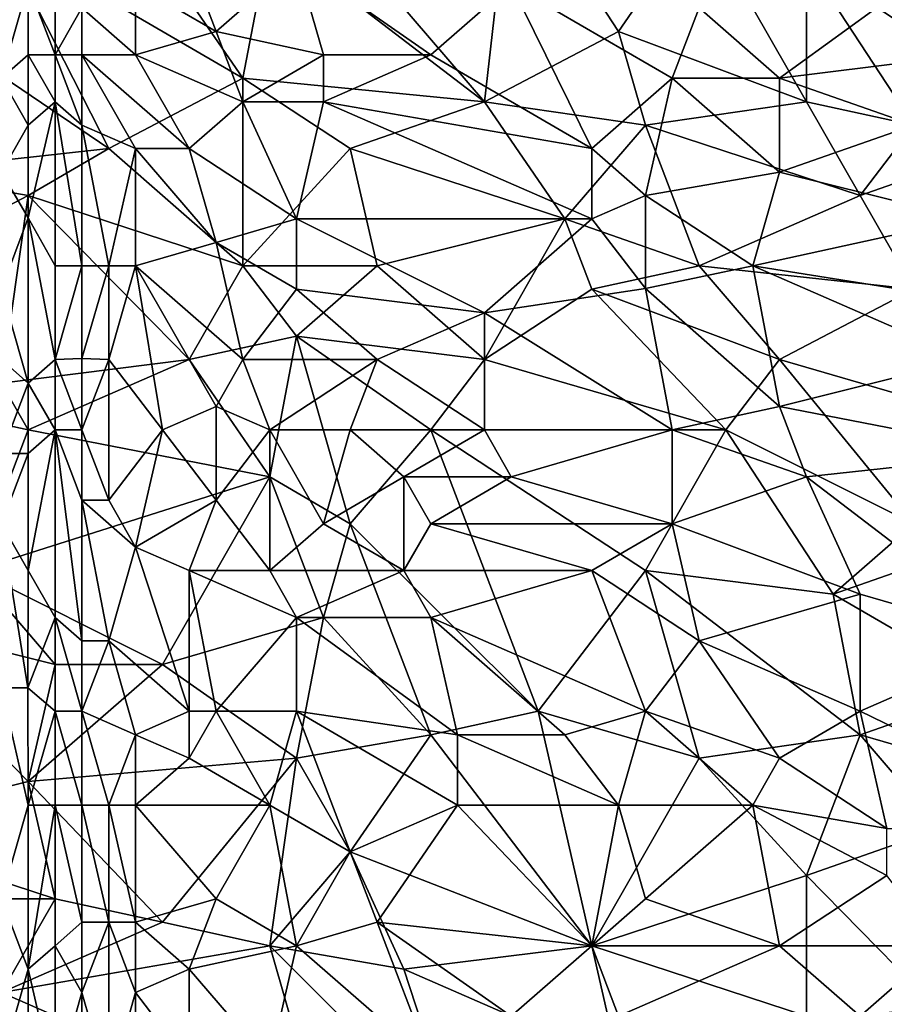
# Model space of a CAD drawing. Extents: x -1.1 to 1.1, y -0.36 to 0.36.
# Tile 206 of 256: x -0.34 to -0.19, y -0.1 to 0.07. Entities that reach past the tile are written whole.
import ezdxf

# ---------------------------------------------------------------- set-up
doc = ezdxf.new("R2010")
doc.units = 0

msp = doc.modelspace()

# ---------------------------------------------------------------- linework, layer by layer
for points in [[(-0.25428, 0.09435, 0.26578), (-0.25875, 0.05529, 0.26494), (-0.28558, 0.08654, 0.26567)], [(-0.2364, 0.06701, 0.26525), (-0.25875, 0.05529, 0.26494), (-0.25428, 0.09435, 0.26578)], [(-0.22299, 0.08654, 0.26569), (-0.2364, 0.06701, 0.26525), (-0.25428, 0.09435, 0.26578)], [(-0.30346, 0.06701, 0.39004), (-0.31241, 0.09044, 0.38646), (-0.31688, 0.07482, 0.38823)], [(-0.31241, 0.09044, 0.38646), (-0.30346, 0.06701, 0.39004), (-0.29005, 0.07872, 0.38909)], [(-0.33476, 0.07482, 0.38567), (-0.33029, 0.0631, 0.38831), (-0.33029, 0.08654, 0.38537)], [(-0.33029, 0.08654, 0.38537), (-0.33029, 0.0631, 0.38831), (-0.32582, 0.07091, 0.38798)], [(-0.28558, 0.08654, 0.26567), (-0.25875, 0.05529, 0.26494), (-0.29452, 0.08263, 0.26561)], [(-0.2364, 0.06701, 0.26525), (-0.22299, 0.08654, 0.26569), (-0.2051, 0.05529, 0.26497)], [(-0.2051, 0.07872, 0.26555), (-0.2051, 0.05529, 0.26497), (-0.22299, 0.08654, 0.26569)], [(-0.36159, 0.07482, 0.26549), (-0.33923, 0.08263, 0.2656), (-0.32135, 0.04747, 0.26487)], [(-0.33923, 0.08263, 0.2656), (-0.31241, 0.07872, 0.26553), (-0.29899, 0.05919, 0.26506)], [(-0.32135, 0.04747, 0.26487), (-0.33923, 0.08263, 0.2656), (-0.29899, 0.05919, 0.26506)], [(-0.29452, 0.08263, 0.26561), (-0.29899, 0.05919, 0.26506), (-0.31241, 0.07872, 0.26553)], [(-0.25875, 0.05529, 0.26494), (-0.29899, 0.05919, 0.26506), (-0.29452, 0.08263, 0.26561)], [(-0.17828, 0.08263, 0.26562), (-0.16933, 0.05529, 0.26498), (-0.2051, 0.07872, 0.26555)], [(-0.33476, 0.07482, 0.38567), (-0.33923, 0.07872, 0.38454), (-0.33923, 0.05919, 0.38658)], [(-0.28558, 0.0631, 0.39124), (-0.29005, 0.07872, 0.38909), (-0.30346, 0.06701, 0.39004)], [(-0.29005, 0.07872, 0.38909), (-0.2677, 0.0631, 0.39173), (-0.25428, 0.07482, 0.39051)], [(-0.29005, 0.07872, 0.38909), (-0.28558, 0.0631, 0.39124), (-0.2677, 0.0631, 0.39173)], [(-0.20957, 0.05919, 0.39371), (-0.18275, 0.07872, 0.39152), (-0.22299, 0.07091, 0.39175)], [(-0.17828, 0.0631, 0.39396), (-0.18275, 0.07872, 0.39152), (-0.20957, 0.05919, 0.39371)], [(-0.16933, 0.05529, 0.26498), (-0.18722, 0.05138, 0.26487), (-0.2051, 0.07872, 0.26555)], [(-0.2051, 0.05529, 0.26497), (-0.2051, 0.07872, 0.26555), (-0.18722, 0.05138, 0.26487)], [(-0.32135, 0.04747, 0.26487), (-0.35712, 0.04357, 0.26485), (-0.36159, 0.07482, 0.26549)], [(-0.33923, 0.05919, 0.38658), (-0.33476, 0.0631, 0.38698), (-0.33476, 0.07482, 0.38567)], [(-0.33476, 0.07482, 0.38567), (-0.33476, 0.0631, 0.38698), (-0.33029, 0.0631, 0.38831)], [(-0.31688, 0.0631, 0.38967), (-0.31688, 0.07482, 0.38823), (-0.32582, 0.07091, 0.38798)], [(-0.31688, 0.07482, 0.38823), (-0.31688, 0.0631, 0.38967), (-0.30346, 0.06701, 0.39004)], [(-0.24087, 0.04747, 0.39443), (-0.25428, 0.07482, 0.39051), (-0.2677, 0.0631, 0.39173)], [(-0.22746, 0.05919, 0.39329), (-0.22299, 0.07091, 0.39175), (-0.25428, 0.07482, 0.39051)], [(-0.25428, 0.07482, 0.39051), (-0.24087, 0.04747, 0.39443), (-0.22746, 0.05919, 0.39329)], [(-0.33029, 0.0631, 0.38831), (-0.32582, 0.0631, 0.38894), (-0.32582, 0.07091, 0.38798)], [(-0.31688, 0.0631, 0.38967), (-0.32582, 0.07091, 0.38798), (-0.32582, 0.0631, 0.38894)], [(-0.20957, 0.05919, 0.39371), (-0.22299, 0.07091, 0.39175), (-0.22746, 0.05919, 0.39329)], [(-0.29899, 0.05529, 0.39164), (-0.30346, 0.06701, 0.39004), (-0.31688, 0.0631, 0.38967)], [(-0.30346, 0.06701, 0.39004), (-0.29899, 0.05529, 0.39164), (-0.28558, 0.0631, 0.39124)], [(-0.25875, 0.05529, 0.26494), (-0.2364, 0.06701, 0.26525), (-0.23193, 0.05138, 0.26486)], [(-0.2051, 0.05529, 0.26497), (-0.23193, 0.05138, 0.26486), (-0.2364, 0.06701, 0.26525)], [(-0.33476, 0.05138, 0.38816), (-0.33476, 0.0631, 0.38698), (-0.33923, 0.05919, 0.38658)], [(-0.33029, 0.05529, 0.38914), (-0.33029, 0.0631, 0.38831), (-0.33476, 0.0631, 0.38698)], [(-0.33476, 0.0631, 0.38698), (-0.33476, 0.05138, 0.38816), (-0.33029, 0.05529, 0.38914)], [(-0.32582, 0.0631, 0.38894), (-0.33029, 0.0631, 0.38831), (-0.32582, 0.05138, 0.39016)], [(-0.33029, 0.0631, 0.38831), (-0.33029, 0.05529, 0.38914), (-0.32582, 0.05138, 0.39016)], [(-0.30794, 0.04747, 0.39197), (-0.32582, 0.0631, 0.38894), (-0.31688, 0.04747, 0.39132)], [(-0.32582, 0.0631, 0.38894), (-0.32582, 0.05138, 0.39016), (-0.31688, 0.04747, 0.39132)], [(-0.32582, 0.0631, 0.38894), (-0.30794, 0.04747, 0.39197), (-0.31688, 0.0631, 0.38967)], [(-0.29899, 0.05529, 0.39164), (-0.31688, 0.0631, 0.38967), (-0.30794, 0.04747, 0.39197)], [(-0.29899, 0.05529, 0.39164), (-0.28558, 0.05529, 0.39217), (-0.28558, 0.0631, 0.39124)], [(-0.2677, 0.0631, 0.39173), (-0.28558, 0.0631, 0.39124), (-0.28558, 0.05529, 0.39217)], [(-0.24087, 0.04747, 0.39443), (-0.2677, 0.0631, 0.39173), (-0.28558, 0.05529, 0.39217)], [(-0.18722, 0.05138, 0.39532), (-0.17828, 0.0631, 0.39396), (-0.20957, 0.05919, 0.39371)], [(-0.33923, 0.05919, 0.38658), (-0.33923, 0.04357, 0.38803), (-0.33476, 0.05138, 0.38816)], [(-0.29899, 0.05919, 0.26506), (-0.29899, 0.02794, 0.26458), (-0.32135, 0.04747, 0.26487)], [(-0.29899, 0.05919, 0.26506), (-0.25875, 0.05529, 0.26494), (-0.28111, 0.04747, 0.26481)], [(-0.28111, 0.04747, 0.26481), (-0.29899, 0.02794, 0.26458), (-0.29899, 0.05919, 0.26506)], [(-0.23193, 0.03966, 0.39559), (-0.22746, 0.05919, 0.39329), (-0.24087, 0.04747, 0.39443)], [(-0.20957, 0.04357, 0.3957), (-0.22746, 0.05919, 0.39329), (-0.23193, 0.03966, 0.39559)], [(-0.20957, 0.04357, 0.3957), (-0.20957, 0.05919, 0.39371), (-0.22746, 0.05919, 0.39329)], [(-0.20957, 0.05919, 0.39371), (-0.20957, 0.04357, 0.3957), (-0.18722, 0.05138, 0.39532)], [(-0.33476, 0.03592, 0.38946), (-0.33029, 0.05529, 0.38914), (-0.33476, 0.05138, 0.38816)], [(-0.33476, 0.03592, 0.38946), (-0.33029, 0.02794, 0.39145), (-0.33029, 0.05529, 0.38914)], [(-0.32582, 0.02794, 0.39221), (-0.32582, 0.05138, 0.39016), (-0.33029, 0.05529, 0.38914)], [(-0.33029, 0.05529, 0.38914), (-0.33029, 0.02794, 0.39145), (-0.32582, 0.02794, 0.39221)], [(-0.29005, 0.03576, 0.39414), (-0.29899, 0.05529, 0.39164), (-0.30794, 0.04747, 0.39197)], [(-0.28558, 0.05529, 0.39217), (-0.29899, 0.05529, 0.39164), (-0.29005, 0.03576, 0.39414)], [(-0.24087, 0.03576, 0.39579), (-0.28558, 0.05529, 0.39217), (-0.29005, 0.03576, 0.39414)], [(-0.24087, 0.03576, 0.39579), (-0.24087, 0.04747, 0.39443), (-0.28558, 0.05529, 0.39217)], [(-0.25875, 0.05529, 0.26494), (-0.24534, 0.03576, 0.26462), (-0.28111, 0.04747, 0.26481)], [(-0.23193, 0.05138, 0.26486), (-0.24534, 0.03576, 0.26462), (-0.25875, 0.05529, 0.26494)], [(-0.23193, 0.05138, 0.26486), (-0.2051, 0.05529, 0.26497), (-0.19616, 0.03966, 0.26469)], [(-0.18722, 0.05138, 0.26487), (-0.19616, 0.03966, 0.26469), (-0.2051, 0.05529, 0.26497)], [(-0.33923, 0.04357, 0.38803), (-0.33476, 0.03592, 0.38946), (-0.33476, 0.05138, 0.38816)], [(-0.32582, 0.05138, 0.39016), (-0.32135, 0.02794, 0.39273), (-0.31688, 0.04747, 0.39132)], [(-0.32582, 0.05138, 0.39016), (-0.32582, 0.02794, 0.39221), (-0.32135, 0.02794, 0.39273)], [(-0.22299, 0.02794, 0.26457), (-0.24534, 0.03576, 0.26462), (-0.23193, 0.05138, 0.26486)], [(-0.19616, 0.03966, 0.26469), (-0.22299, 0.02794, 0.26457), (-0.23193, 0.05138, 0.26486)], [(-0.17828, 0.03576, 0.39743), (-0.18722, 0.05138, 0.39532), (-0.20957, 0.04357, 0.3957)], [(-0.1738, 0.04747, 0.26482), (-0.19616, 0.03966, 0.26469), (-0.18722, 0.05138, 0.26487)], [(-0.35712, 0.04357, 0.26485), (-0.32135, 0.04747, 0.26487), (-0.33476, 0.03966, 0.26476)], [(-0.33476, 0.03966, 0.26476), (-0.32135, 0.04747, 0.26487), (-0.29899, 0.02794, 0.26458)], [(-0.32135, 0.02794, 0.39273), (-0.31688, 0.02794, 0.39317), (-0.31688, 0.04747, 0.39132)], [(-0.31688, 0.04747, 0.39132), (-0.30346, 0.03185, 0.39385), (-0.30794, 0.04747, 0.39197)], [(-0.30346, 0.03185, 0.39385), (-0.31688, 0.04747, 0.39132), (-0.31688, 0.02794, 0.39317)], [(-0.30794, 0.04747, 0.39197), (-0.30346, 0.03185, 0.39385), (-0.29005, 0.03576, 0.39414)], [(-0.29899, 0.02794, 0.26458), (-0.28111, 0.04747, 0.26481), (-0.27664, 0.02794, 0.26456)], [(-0.24534, 0.03576, 0.26462), (-0.27664, 0.02794, 0.26456), (-0.28111, 0.04747, 0.26481)], [(-0.24087, 0.04747, 0.39443), (-0.24087, 0.03576, 0.39579), (-0.23193, 0.03966, 0.39559)], [(-0.18722, 0.02404, 0.26455), (-0.19616, 0.03966, 0.26469), (-0.1738, 0.04747, 0.26482)], [(-0.33476, 0.03966, 0.26476), (-0.35712, 0.02794, 0.26467), (-0.35712, 0.04357, 0.26485)], [(-0.33923, 0.04357, 0.38803), (-0.33923, 0.02404, 0.38948), (-0.33476, 0.03592, 0.38946)], [(-0.23193, 0.03966, 0.39559), (-0.21404, 0.02794, 0.39733), (-0.20957, 0.04357, 0.3957)], [(-0.20957, 0.04357, 0.3957), (-0.21404, 0.02794, 0.39733), (-0.17828, 0.03576, 0.39743)], [(-0.33923, 0.00841, 0.26458), (-0.35712, 0.02794, 0.26467), (-0.33476, 0.03966, 0.26476)], [(-0.30794, 0.01232, 0.26455), (-0.33923, 0.00841, 0.26458), (-0.33476, 0.03966, 0.26476)], [(-0.29899, 0.02794, 0.26458), (-0.30794, 0.01232, 0.26455), (-0.33476, 0.03966, 0.26476)], [(-0.23193, 0.03966, 0.39559), (-0.24087, 0.03576, 0.39579), (-0.23193, 0.02416, 0.39727)], [(-0.23193, 0.03966, 0.39559), (-0.23193, 0.02416, 0.39727), (-0.21404, 0.02794, 0.39733)], [(-0.19616, 0.03966, 0.26469), (-0.18722, 0.02404, 0.26455), (-0.22299, 0.02794, 0.26457)], [(-0.33923, 0.02404, 0.38948), (-0.33476, 0.00841, 0.39145), (-0.33476, 0.03592, 0.38946)], [(-0.33476, 0.03592, 0.38946), (-0.33029, 0.01232, 0.39259), (-0.33029, 0.02794, 0.39145)], [(-0.33476, 0.03592, 0.38946), (-0.33476, 0.00841, 0.39145), (-0.33029, 0.01232, 0.39259)], [(-0.29005, 0.02404, 0.39534), (-0.29005, 0.03576, 0.39414), (-0.30346, 0.03185, 0.39385)], [(-0.25875, 0.02013, 0.39688), (-0.24087, 0.03576, 0.39579), (-0.29005, 0.03576, 0.39414)], [(-0.29005, 0.03576, 0.39414), (-0.29005, 0.02404, 0.39534), (-0.25875, 0.02013, 0.39688)], [(-0.24534, 0.03576, 0.26462), (-0.25875, 0.01232, 0.26452), (-0.27664, 0.02794, 0.26456)], [(-0.23193, 0.02416, 0.39727), (-0.24087, 0.03576, 0.39579), (-0.25875, 0.02013, 0.39688)], [(-0.24087, 0.02404, 0.26452), (-0.25875, 0.01232, 0.26452), (-0.24534, 0.03576, 0.26462)], [(-0.22299, 0.02794, 0.26457), (-0.24087, 0.02404, 0.26452), (-0.24534, 0.03576, 0.26462)], [(-0.16486, 0.02013, 0.39952), (-0.17828, 0.03576, 0.39743), (-0.21404, 0.02794, 0.39733)], [(-0.29899, 0.01232, 0.39594), (-0.30346, 0.03185, 0.39385), (-0.31688, 0.02794, 0.39317)], [(-0.30346, 0.03185, 0.39385), (-0.29899, 0.01232, 0.39594), (-0.29005, 0.02404, 0.39534)], [(-0.33029, 0.01232, 0.39259), (-0.32582, 0.02794, 0.39221), (-0.33029, 0.02794, 0.39145)], [(-0.33029, 0.01232, 0.39259), (-0.32582, 0.0125, 0.39336), (-0.32582, 0.02794, 0.39221)], [(-0.32135, 0.02794, 0.39273), (-0.32582, 0.0125, 0.39336), (-0.32135, 0.01232, 0.39396)], [(-0.32135, 0.02794, 0.39273), (-0.32582, 0.02794, 0.39221), (-0.32582, 0.0125, 0.39336)], [(-0.31688, 0.02794, 0.39317), (-0.32135, 0.01232, 0.39396), (-0.31241, 0.0006, 0.39579)], [(-0.32135, 0.01232, 0.39396), (-0.31688, 0.02794, 0.39317), (-0.32135, 0.02794, 0.39273)], [(-0.31688, 0.02794, 0.39317), (-0.30346, 0.00451, 0.39627), (-0.29899, 0.01232, 0.39594)], [(-0.31241, 0.0006, 0.39579), (-0.30346, 0.00451, 0.39627), (-0.31688, 0.02794, 0.39317)], [(-0.29005, 0.01622, 0.26454), (-0.30794, 0.01232, 0.26455), (-0.29899, 0.02794, 0.26458)], [(-0.27664, 0.02794, 0.26456), (-0.29005, 0.01622, 0.26454), (-0.29899, 0.02794, 0.26458)], [(-0.27664, 0.02794, 0.26456), (-0.25875, 0.01232, 0.26452), (-0.29005, 0.01622, 0.26454)], [(-0.22299, 0.02794, 0.26457), (-0.20957, 0.01232, 0.26452), (-0.24087, 0.02404, 0.26452)], [(-0.20957, 0.00451, 0.3998), (-0.21404, 0.02794, 0.39733), (-0.23193, 0.02416, 0.39727)], [(-0.18722, 0.02404, 0.26455), (-0.20957, 0.01232, 0.26452), (-0.22299, 0.02794, 0.26457)], [(-0.21404, 0.02794, 0.39733), (-0.17828, 0.01232, 0.39998), (-0.16486, 0.02013, 0.39952)], [(-0.21404, 0.02794, 0.39733), (-0.20957, 0.00451, 0.3998), (-0.17828, 0.01232, 0.39998)], [(-0.33923, 0.02404, 0.38948), (-0.33923, 0.01232, 0.39025), (-0.33476, 0.00841, 0.39145)], [(-0.27664, 0.01232, 0.39695), (-0.29005, 0.02404, 0.39534), (-0.29899, 0.01232, 0.39594)], [(-0.27664, 0.01232, 0.39695), (-0.25875, 0.02013, 0.39688), (-0.29005, 0.02404, 0.39534)], [(-0.25875, 0.02013, 0.39688), (-0.22746, 0.0006, 0.39963), (-0.23193, 0.02416, 0.39727)], [(-0.25875, 0.01232, 0.26452), (-0.24087, 0.02404, 0.26452), (-0.21851, 0.0006, 0.26452)], [(-0.24087, 0.02404, 0.26452), (-0.20957, 0.01232, 0.26452), (-0.21851, 0.0006, 0.26452)], [(-0.23193, 0.02416, 0.39727), (-0.22746, 0.0006, 0.39963), (-0.20957, 0.00451, 0.3998)], [(-0.18722, 0.02404, 0.26455), (-0.16933, 0.0006, 0.26454), (-0.20957, 0.01232, 0.26452)], [(-0.25875, 0.0006, 0.39864), (-0.25875, 0.02013, 0.39688), (-0.27664, 0.01232, 0.39695)], [(-0.25875, 0.02013, 0.39688), (-0.25875, 0.0006, 0.39864), (-0.22746, 0.0006, 0.39963)], [(-0.29452, -0.00721, 0.26455), (-0.30794, 0.01232, 0.26455), (-0.29005, 0.01622, 0.26454)], [(-0.28111, -0.01503, 0.26458), (-0.29452, -0.00721, 0.26455), (-0.29005, 0.01622, 0.26454)], [(-0.29005, 0.01622, 0.26454), (-0.25875, 0.01232, 0.26452), (-0.2677, 0.0006, 0.26453)], [(-0.2677, 0.0006, 0.26453), (-0.28111, -0.01503, 0.26458), (-0.29005, 0.01622, 0.26454)], [(-0.33476, 0.0006, 0.2646), (-0.33923, 0.00841, 0.26458), (-0.30794, 0.01232, 0.26455)], [(-0.33923, -0.00331, 0.39117), (-0.33476, 0.00841, 0.39145), (-0.33923, 0.01232, 0.39025)], [(-0.33029, 0.0006, 0.39333), (-0.33029, 0.01232, 0.39259), (-0.33476, 0.00841, 0.39145)], [(-0.33476, 0.0006, 0.2646), (-0.30794, 0.01232, 0.26455), (-0.29452, -0.00721, 0.26455)], [(-0.32582, 0.0006, 0.39416), (-0.32582, 0.0125, 0.39336), (-0.33029, 0.01232, 0.39259)], [(-0.33029, 0.0006, 0.39333), (-0.32582, 0.0006, 0.39416), (-0.33029, 0.01232, 0.39259)], [(-0.32582, 0.0006, 0.39416), (-0.32135, 0.01232, 0.39396), (-0.32582, 0.0125, 0.39336)], [(-0.32582, 0.0006, 0.39416), (-0.32135, -0.01112, 0.39552), (-0.32135, 0.01232, 0.39396)], [(-0.32135, 0.01232, 0.39396), (-0.32135, -0.01112, 0.39552), (-0.31241, 0.0006, 0.39579)], [(-0.29452, 0.0006, 0.39714), (-0.29899, 0.01232, 0.39594), (-0.30346, 0.00451, 0.39627)], [(-0.29899, 0.01232, 0.39594), (-0.29452, 0.0006, 0.39714), (-0.27664, 0.01232, 0.39695)], [(-0.29452, 0.0006, 0.39714), (-0.28111, 0.0006, 0.39777), (-0.27664, 0.01232, 0.39695)], [(-0.25875, 0.0006, 0.39864), (-0.27664, 0.01232, 0.39695), (-0.28111, 0.0006, 0.39777)], [(-0.21851, 0.0006, 0.26452), (-0.2677, 0.0006, 0.26453), (-0.25875, 0.01232, 0.26452)], [(-0.21851, 0.0006, 0.26452), (-0.20957, 0.01232, 0.26452), (-0.18722, -0.01503, 0.26455)], [(-0.16933, -0.00331, 0.40174), (-0.17828, 0.01232, 0.39998), (-0.20957, 0.00451, 0.3998)], [(-0.16933, 0.0006, 0.26454), (-0.18722, -0.01503, 0.26455), (-0.20957, 0.01232, 0.26452)], [(-0.33923, 0.00841, 0.26458), (-0.33476, 0.0006, 0.2646), (-0.35265, 0.00451, 0.2646)], [(-0.33923, -0.00331, 0.39117), (-0.33476, -0.00331, 0.39213), (-0.33476, 0.00841, 0.39145)], [(-0.33476, -0.00331, 0.39213), (-0.33029, 0.0006, 0.39333), (-0.33476, 0.00841, 0.39145)], [(-0.33476, 0.0006, 0.2646), (-0.3437, -0.02284, 0.26466), (-0.35265, 0.00451, 0.2646)], [(-0.30346, 0.00451, 0.39627), (-0.31241, 0.0006, 0.39579), (-0.30346, -0.01112, 0.3973)], [(-0.29452, 0.0006, 0.39714), (-0.30346, 0.00451, 0.39627), (-0.30346, -0.01112, 0.3973)], [(-0.2051, -0.00721, 0.40097), (-0.20957, 0.00451, 0.3998), (-0.22746, 0.0006, 0.39963)], [(-0.20957, 0.00451, 0.3998), (-0.2051, -0.00721, 0.40097), (-0.16933, -0.00331, 0.40174)], [(-0.29452, -0.00721, 0.26455), (-0.3437, -0.02284, 0.26466), (-0.33476, 0.0006, 0.2646)], [(-0.33476, -0.02284, 0.39288), (-0.33029, 0.0006, 0.39333), (-0.33476, -0.00331, 0.39213)], [(-0.33029, 0.0006, 0.39333), (-0.33476, -0.02284, 0.39288), (-0.33029, -0.03065, 0.39475)], [(-0.32582, -0.01112, 0.39486), (-0.32582, 0.0006, 0.39416), (-0.33029, 0.0006, 0.39333)], [(-0.33029, 0.0006, 0.39333), (-0.32582, -0.03456, 0.39593), (-0.32582, -0.01112, 0.39486)], [(-0.33029, 0.0006, 0.39333), (-0.33029, -0.03065, 0.39475), (-0.32582, -0.03456, 0.39593)], [(-0.32582, 0.0006, 0.39416), (-0.32582, -0.01112, 0.39486), (-0.32135, -0.01112, 0.39552)], [(-0.32135, -0.01112, 0.39552), (-0.31688, -0.01893, 0.39652), (-0.31241, 0.0006, 0.39579)], [(-0.31241, 0.0006, 0.39579), (-0.31688, -0.01893, 0.39652), (-0.30346, -0.01112, 0.3973)], [(-0.30346, -0.01112, 0.3973), (-0.29452, -0.02284, 0.39854), (-0.29452, 0.0006, 0.39714)], [(-0.28111, 0.0006, 0.39777), (-0.29452, 0.0006, 0.39714), (-0.28558, -0.01503, 0.39862)], [(-0.29452, 0.0006, 0.39714), (-0.29452, -0.02284, 0.39854), (-0.28558, -0.01503, 0.39862)], [(-0.27217, -0.00721, 0.39873), (-0.28111, 0.0006, 0.39777), (-0.28558, -0.01503, 0.39862)], [(-0.27217, -0.00721, 0.39873), (-0.25875, 0.0006, 0.39864), (-0.28111, 0.0006, 0.39777)], [(-0.24981, -0.04628, 0.26477), (-0.28111, -0.01503, 0.26458), (-0.2677, 0.0006, 0.26453)], [(-0.25428, -0.00721, 0.39943), (-0.25875, 0.0006, 0.39864), (-0.27217, -0.00721, 0.39873)], [(-0.2677, 0.0006, 0.26453), (-0.21851, 0.0006, 0.26452), (-0.23193, -0.02284, 0.2646)], [(-0.23193, -0.02284, 0.2646), (-0.24981, -0.04628, 0.26477), (-0.2677, 0.0006, 0.26453)], [(-0.22746, 0.0006, 0.39963), (-0.25875, 0.0006, 0.39864), (-0.25428, -0.00721, 0.39943)], [(-0.22746, -0.01503, 0.4009), (-0.22746, 0.0006, 0.39963), (-0.25428, -0.00721, 0.39943)], [(-0.20063, -0.02674, 0.2646), (-0.23193, -0.02284, 0.2646), (-0.21851, 0.0006, 0.26452)], [(-0.22746, 0.0006, 0.39963), (-0.22746, -0.01503, 0.4009), (-0.2051, -0.00721, 0.40097)], [(-0.18722, -0.01503, 0.26455), (-0.20063, -0.02674, 0.2646), (-0.21851, 0.0006, 0.26452)], [(-0.33476, -0.00331, 0.39213), (-0.33923, -0.00331, 0.39117), (-0.33923, -0.01503, 0.39173)], [(-0.33923, -0.01503, 0.39173), (-0.33476, -0.02284, 0.39288), (-0.33476, -0.00331, 0.39213)], [(-0.16933, -0.03456, 0.40419), (-0.16933, -0.00331, 0.40174), (-0.2051, -0.00721, 0.40097)], [(-0.3437, -0.02284, 0.26466), (-0.29452, -0.00721, 0.26455), (-0.31241, -0.03846, 0.26473)], [(-0.28558, -0.03065, 0.26467), (-0.31241, -0.03846, 0.26473), (-0.29452, -0.00721, 0.26455)], [(-0.28111, -0.01503, 0.26458), (-0.28558, -0.03065, 0.26467), (-0.29452, -0.00721, 0.26455)], [(-0.27217, -0.02284, 0.39973), (-0.27217, -0.00721, 0.39873), (-0.28558, -0.01503, 0.39862)], [(-0.27217, -0.00721, 0.39873), (-0.2677, -0.01503, 0.39946), (-0.25428, -0.00721, 0.39943)], [(-0.2677, -0.01503, 0.39946), (-0.27217, -0.00721, 0.39873), (-0.27217, -0.02284, 0.39973)], [(-0.2677, -0.01503, 0.39946), (-0.22746, -0.01503, 0.4009), (-0.25428, -0.00721, 0.39943)], [(-0.19616, -0.02674, 0.40273), (-0.2051, -0.00721, 0.40097), (-0.22746, -0.01503, 0.4009)], [(-0.2051, -0.00721, 0.40097), (-0.19616, -0.02674, 0.40273), (-0.16933, -0.03456, 0.40419)], [(-0.32135, -0.01112, 0.39552), (-0.32582, -0.01112, 0.39486), (-0.31688, -0.01893, 0.39652)], [(-0.32135, -0.03456, 0.39667), (-0.31688, -0.01893, 0.39652), (-0.32582, -0.01112, 0.39486)], [(-0.32582, -0.03456, 0.39593), (-0.32135, -0.03456, 0.39667), (-0.32582, -0.01112, 0.39486)], [(-0.30346, -0.01112, 0.3973), (-0.31688, -0.01893, 0.39652), (-0.30794, -0.02284, 0.39758)], [(-0.30346, -0.01112, 0.3973), (-0.30794, -0.02284, 0.39758), (-0.29452, -0.02284, 0.39854)], [(-0.33923, -0.01503, 0.39173), (-0.3348, -0.04237, 0.39336), (-0.33476, -0.02284, 0.39288)], [(-0.33923, -0.01503, 0.39173), (-0.33923, -0.04237, 0.39247), (-0.3348, -0.04237, 0.39336)], [(-0.27217, -0.02284, 0.39973), (-0.28558, -0.01503, 0.39862), (-0.29452, -0.02284, 0.39854)], [(-0.2677, -0.05018, 0.26484), (-0.28558, -0.03065, 0.26467), (-0.28111, -0.01503, 0.26458)], [(-0.24981, -0.04628, 0.26477), (-0.2677, -0.05018, 0.26484), (-0.28111, -0.01503, 0.26458)], [(-0.24087, -0.02284, 0.401), (-0.2677, -0.01503, 0.39946), (-0.27217, -0.02284, 0.39973)], [(-0.24087, -0.02284, 0.401), (-0.22746, -0.01503, 0.4009), (-0.2677, -0.01503, 0.39946)], [(-0.22299, -0.03456, 0.4023), (-0.22746, -0.01503, 0.4009), (-0.24087, -0.02284, 0.401)], [(-0.22746, -0.01503, 0.4009), (-0.22299, -0.03456, 0.4023), (-0.19616, -0.02674, 0.40273)], [(-0.18722, -0.01503, 0.26455), (-0.17828, -0.01893, 0.26458), (-0.20063, -0.02674, 0.2646)], [(-0.31688, -0.01893, 0.39652), (-0.32135, -0.03456, 0.39667), (-0.30794, -0.04628, 0.39853)], [(-0.30794, -0.02284, 0.39758), (-0.31688, -0.01893, 0.39652), (-0.30794, -0.04628, 0.39853)], [(-0.20063, -0.02674, 0.2646), (-0.17828, -0.01893, 0.26458), (-0.1738, -0.04237, 0.26468)], [(-0.3437, -0.02284, 0.26466), (-0.33029, -0.03846, 0.26475), (-0.36159, -0.03065, 0.26473)], [(-0.31241, -0.03846, 0.26473), (-0.33029, -0.03846, 0.26475), (-0.3437, -0.02284, 0.26466)], [(-0.3348, -0.04237, 0.39336), (-0.33029, -0.03065, 0.39475), (-0.33476, -0.02284, 0.39288)], [(-0.29005, -0.03065, 0.39919), (-0.29452, -0.02284, 0.39854), (-0.30794, -0.02284, 0.39758)], [(-0.29005, -0.03065, 0.39919), (-0.30794, -0.02284, 0.39758), (-0.30346, -0.04628, 0.39888)], [(-0.30794, -0.04628, 0.39853), (-0.30346, -0.04628, 0.39888), (-0.30794, -0.02284, 0.39758)], [(-0.27217, -0.02284, 0.39973), (-0.29452, -0.02284, 0.39854), (-0.29005, -0.03065, 0.39919)], [(-0.2677, -0.03065, 0.40034), (-0.27217, -0.02284, 0.39973), (-0.29005, -0.03065, 0.39919)], [(-0.27217, -0.02284, 0.39973), (-0.2677, -0.03065, 0.40034), (-0.24087, -0.02284, 0.401)], [(-0.23193, -0.04628, 0.40262), (-0.24087, -0.02284, 0.401), (-0.2677, -0.03065, 0.40034)], [(-0.22299, -0.05409, 0.26484), (-0.24981, -0.04628, 0.26477), (-0.23193, -0.02284, 0.2646)], [(-0.24087, -0.02284, 0.401), (-0.23193, -0.04628, 0.40262), (-0.22299, -0.03456, 0.4023)], [(-0.20063, -0.02674, 0.2646), (-0.19616, -0.05018, 0.26478), (-0.23193, -0.02284, 0.2646)], [(-0.22299, -0.05409, 0.26484), (-0.23193, -0.02284, 0.2646), (-0.19616, -0.05018, 0.26478)], [(-0.19616, -0.04628, 0.40396), (-0.19616, -0.02674, 0.40273), (-0.22299, -0.03456, 0.4023)], [(-0.1738, -0.04237, 0.26468), (-0.19616, -0.05018, 0.26478), (-0.20063, -0.02674, 0.2646)], [(-0.16933, -0.03456, 0.40419), (-0.19616, -0.02674, 0.40273), (-0.19616, -0.04628, 0.40396)], [(-0.33476, -0.05799, 0.26491), (-0.36606, -0.06581, 0.26497), (-0.36159, -0.03065, 0.26473)], [(-0.33029, -0.03846, 0.26475), (-0.33476, -0.05799, 0.26491), (-0.36159, -0.03065, 0.26473)], [(-0.33029, -0.03065, 0.39475), (-0.3348, -0.04237, 0.39336), (-0.33029, -0.04628, 0.39525)], [(-0.32582, -0.04628, 0.39635), (-0.32582, -0.03456, 0.39593), (-0.33029, -0.03065, 0.39475)], [(-0.33029, -0.03065, 0.39475), (-0.33029, -0.04628, 0.39525), (-0.32582, -0.04628, 0.39635)], [(-0.28558, -0.03065, 0.26467), (-0.29005, -0.05409, 0.26487), (-0.31241, -0.03846, 0.26473)], [(-0.30346, -0.04628, 0.39888), (-0.29005, -0.04628, 0.39977), (-0.29005, -0.03065, 0.39919)], [(-0.26322, -0.05018, 0.40139), (-0.2677, -0.03065, 0.40034), (-0.29005, -0.03065, 0.39919)], [(-0.2677, -0.05018, 0.26484), (-0.29005, -0.05409, 0.26487), (-0.28558, -0.03065, 0.26467)], [(-0.26322, -0.05018, 0.40139), (-0.29005, -0.03065, 0.39919), (-0.29005, -0.04628, 0.39977)], [(-0.2677, -0.03065, 0.40034), (-0.24534, -0.05018, 0.40223), (-0.23193, -0.04628, 0.40262)], [(-0.26322, -0.05018, 0.40139), (-0.24534, -0.05018, 0.40223), (-0.2677, -0.03065, 0.40034)], [(-0.32135, -0.03456, 0.39667), (-0.32582, -0.03456, 0.39593), (-0.32582, -0.04628, 0.39635)], [(-0.32582, -0.04628, 0.39635), (-0.31688, -0.05018, 0.39778), (-0.32135, -0.03456, 0.39667)], [(-0.31688, -0.05018, 0.39778), (-0.30794, -0.04628, 0.39853), (-0.32135, -0.03456, 0.39667)], [(-0.20957, -0.05409, 0.40387), (-0.22299, -0.03456, 0.4023), (-0.23193, -0.04628, 0.40262)], [(-0.22299, -0.03456, 0.4023), (-0.20957, -0.05409, 0.40387), (-0.19616, -0.04628, 0.40396)], [(-0.15592, -0.06581, 0.40628), (-0.16933, -0.03456, 0.40419), (-0.19616, -0.04628, 0.40396)], [(-0.31241, -0.03846, 0.26473), (-0.33476, -0.05799, 0.26491), (-0.33029, -0.03846, 0.26475)], [(-0.31241, -0.03846, 0.26473), (-0.29005, -0.05409, 0.26487), (-0.33476, -0.05799, 0.26491)], [(-0.3348, -0.04237, 0.39336), (-0.33923, -0.04237, 0.39247), (-0.33476, -0.0619, 0.39385)], [(-0.33476, -0.0619, 0.39385), (-0.33923, -0.04237, 0.39247), (-0.33923, -0.07753, 0.39317)], [(-0.33029, -0.04628, 0.39525), (-0.3348, -0.04237, 0.39336), (-0.33476, -0.0619, 0.39385)], [(-0.19616, -0.05018, 0.26478), (-0.1738, -0.04237, 0.26468), (-0.16933, -0.05799, 0.26481)], [(-0.33476, -0.0619, 0.39385), (-0.33029, -0.0619, 0.39566), (-0.33029, -0.04628, 0.39525)], [(-0.32582, -0.0619, 0.39678), (-0.32582, -0.04628, 0.39635), (-0.33029, -0.04628, 0.39525)], [(-0.33029, -0.04628, 0.39525), (-0.33029, -0.0619, 0.39566), (-0.32582, -0.0619, 0.39678)], [(-0.32135, -0.0619, 0.39753), (-0.31688, -0.05018, 0.39778), (-0.32582, -0.04628, 0.39635)], [(-0.32582, -0.0619, 0.39678), (-0.32135, -0.0619, 0.39753), (-0.32582, -0.04628, 0.39635)], [(-0.30794, -0.05409, 0.39878), (-0.30794, -0.04628, 0.39853), (-0.31688, -0.05018, 0.39778)], [(-0.30794, -0.05409, 0.39878), (-0.30346, -0.04628, 0.39888), (-0.30794, -0.04628, 0.39853)], [(-0.30794, -0.05409, 0.39878), (-0.29452, -0.0619, 0.40001), (-0.30346, -0.04628, 0.39888)], [(-0.29005, -0.04628, 0.39977), (-0.30346, -0.04628, 0.39888), (-0.29452, -0.0619, 0.40001)], [(-0.29452, -0.0619, 0.40001), (-0.28111, -0.06971, 0.401), (-0.29005, -0.04628, 0.39977)], [(-0.26322, -0.0619, 0.40179), (-0.26322, -0.05018, 0.40139), (-0.29005, -0.04628, 0.39977)], [(-0.26322, -0.0619, 0.40179), (-0.29005, -0.04628, 0.39977), (-0.28111, -0.06971, 0.401)], [(-0.24087, -0.08534, 0.2653), (-0.2677, -0.05018, 0.26484), (-0.24981, -0.04628, 0.26477)], [(-0.22299, -0.05409, 0.26484), (-0.24087, -0.08534, 0.2653), (-0.24981, -0.04628, 0.26477)], [(-0.23193, -0.04628, 0.40262), (-0.24534, -0.05018, 0.40223), (-0.2364, -0.0619, 0.4031)], [(-0.21404, -0.0619, 0.40404), (-0.23193, -0.04628, 0.40262), (-0.2364, -0.0619, 0.4031)], [(-0.23193, -0.04628, 0.40262), (-0.21404, -0.0619, 0.40404), (-0.20957, -0.05409, 0.40387)], [(-0.19169, -0.06581, 0.40506), (-0.19616, -0.04628, 0.40396), (-0.20957, -0.05409, 0.40387)], [(-0.19616, -0.04628, 0.40396), (-0.19169, -0.06581, 0.40506), (-0.15592, -0.06581, 0.40628)], [(-0.32135, -0.0619, 0.39753), (-0.31688, -0.0619, 0.3981), (-0.31688, -0.05018, 0.39778)], [(-0.30794, -0.05409, 0.39878), (-0.31688, -0.05018, 0.39778), (-0.31688, -0.0619, 0.3981)], [(-0.28111, -0.06971, 0.26507), (-0.29005, -0.05409, 0.26487), (-0.2677, -0.05018, 0.26484)], [(-0.24087, -0.08534, 0.2653), (-0.28111, -0.06971, 0.26507), (-0.2677, -0.05018, 0.26484)], [(-0.2364, -0.0619, 0.4031), (-0.24534, -0.05018, 0.40223), (-0.26322, -0.05018, 0.40139)], [(-0.26322, -0.0619, 0.40179), (-0.2364, -0.0619, 0.4031), (-0.26322, -0.05018, 0.40139)], [(-0.2051, -0.07362, 0.26508), (-0.22299, -0.05409, 0.26484), (-0.19616, -0.05018, 0.26478)], [(-0.18275, -0.06581, 0.26491), (-0.2051, -0.07362, 0.26508), (-0.19616, -0.05018, 0.26478)], [(-0.18275, -0.06581, 0.26491), (-0.19616, -0.05018, 0.26478), (-0.16933, -0.05799, 0.26481)], [(-0.31241, -0.08143, 0.26518), (-0.33476, -0.05799, 0.26491), (-0.29005, -0.05409, 0.26487)], [(-0.29452, -0.0619, 0.40001), (-0.30794, -0.05409, 0.39878), (-0.31688, -0.0619, 0.3981)], [(-0.29452, -0.08534, 0.26527), (-0.31241, -0.08143, 0.26518), (-0.29005, -0.05409, 0.26487)], [(-0.28111, -0.06971, 0.26507), (-0.29452, -0.08534, 0.26527), (-0.29005, -0.05409, 0.26487)], [(-0.2051, -0.07362, 0.26508), (-0.24087, -0.08534, 0.2653), (-0.22299, -0.05409, 0.26484)], [(-0.20957, -0.05409, 0.40387), (-0.21404, -0.0619, 0.40404), (-0.19169, -0.06581, 0.40506)], [(-0.36606, -0.06581, 0.26497), (-0.33476, -0.05799, 0.26491), (-0.33029, -0.07753, 0.26512)], [(-0.31241, -0.08143, 0.26518), (-0.33029, -0.07753, 0.26512), (-0.33476, -0.05799, 0.26491)], [(-0.33476, -0.0619, 0.39385), (-0.33923, -0.07753, 0.39317), (-0.33476, -0.08924, 0.39419)], [(-0.33029, -0.0619, 0.39566), (-0.33476, -0.0619, 0.39385), (-0.33476, -0.08924, 0.39419)], [(-0.33476, -0.08924, 0.39419), (-0.33029, -0.08534, 0.39605), (-0.33029, -0.0619, 0.39566)], [(-0.32582, -0.08143, 0.39712), (-0.32582, -0.0619, 0.39678), (-0.33029, -0.0619, 0.39566)], [(-0.33029, -0.0619, 0.39566), (-0.33029, -0.08534, 0.39605), (-0.32582, -0.08143, 0.39712)], [(-0.32135, -0.0619, 0.39753), (-0.32582, -0.0619, 0.39678), (-0.32135, -0.08143, 0.39783)], [(-0.32582, -0.08143, 0.39712), (-0.32135, -0.08143, 0.39783), (-0.32582, -0.0619, 0.39678)], [(-0.31688, -0.0619, 0.3981), (-0.32135, -0.0619, 0.39753), (-0.31688, -0.08143, 0.39841)], [(-0.32135, -0.0619, 0.39753), (-0.32135, -0.08143, 0.39783), (-0.31688, -0.08143, 0.39841)], [(-0.30346, -0.07753, 0.39968), (-0.29452, -0.0619, 0.40001), (-0.31688, -0.0619, 0.3981)], [(-0.31688, -0.0619, 0.3981), (-0.31688, -0.08143, 0.39841), (-0.30346, -0.07753, 0.39968)], [(-0.30346, -0.07753, 0.39968), (-0.29005, -0.08534, 0.40073), (-0.29452, -0.0619, 0.40001)], [(-0.29005, -0.08534, 0.40073), (-0.28111, -0.06971, 0.401), (-0.29452, -0.0619, 0.40001)], [(-0.27664, -0.08143, 0.40149), (-0.26322, -0.0619, 0.40179), (-0.28111, -0.06971, 0.401)], [(-0.27664, -0.08143, 0.40149), (-0.24087, -0.08534, 0.40352), (-0.26322, -0.0619, 0.40179)], [(-0.2364, -0.0619, 0.4031), (-0.26322, -0.0619, 0.40179), (-0.24087, -0.08534, 0.40352)], [(-0.2364, -0.0619, 0.4031), (-0.24087, -0.08534, 0.40352), (-0.23193, -0.07753, 0.40378)], [(-0.21404, -0.0619, 0.40404), (-0.2364, -0.0619, 0.4031), (-0.23193, -0.07753, 0.40378)], [(-0.20957, -0.08534, 0.40486), (-0.21404, -0.0619, 0.40404), (-0.23193, -0.07753, 0.40378)], [(-0.19169, -0.07362, 0.40532), (-0.19169, -0.06581, 0.40506), (-0.21404, -0.0619, 0.40404)], [(-0.20957, -0.08534, 0.40486), (-0.19169, -0.07362, 0.40532), (-0.21404, -0.0619, 0.40404)], [(-0.33029, -0.07753, 0.26512), (-0.36159, -0.07753, 0.26507), (-0.36606, -0.06581, 0.26497)], [(-0.17828, -0.10096, 0.26537), (-0.2051, -0.07362, 0.26508), (-0.18275, -0.06581, 0.26491)], [(-0.29452, -0.08534, 0.26527), (-0.28111, -0.06971, 0.26507), (-0.27217, -0.08924, 0.26536)], [(-0.28111, -0.06971, 0.401), (-0.29005, -0.08534, 0.40073), (-0.27664, -0.08143, 0.40149)], [(-0.27217, -0.08924, 0.26536), (-0.28111, -0.06971, 0.26507), (-0.24087, -0.08534, 0.2653)], [(-0.2051, -0.07362, 0.26508), (-0.2051, -0.09706, 0.26543), (-0.24087, -0.08534, 0.2653)], [(-0.19169, -0.07362, 0.40532), (-0.20957, -0.08534, 0.40486), (-0.18275, -0.08534, 0.4059)], [(-0.17828, -0.10096, 0.26537), (-0.2051, -0.09706, 0.26543), (-0.2051, -0.07362, 0.26508)], [(-0.36159, -0.07753, 0.26507), (-0.33029, -0.07753, 0.26512), (-0.33923, -0.09315, 0.26529)], [(-0.31241, -0.08143, 0.26518), (-0.33923, -0.09315, 0.26529), (-0.33029, -0.07753, 0.26512)], [(-0.33923, -0.07753, 0.39317), (-0.33923, -0.10487, 0.39323), (-0.33476, -0.08924, 0.39419)], [(-0.30794, -0.08924, 0.3994), (-0.30346, -0.07753, 0.39968), (-0.31688, -0.08143, 0.39841)], [(-0.29005, -0.08534, 0.40073), (-0.30346, -0.07753, 0.39968), (-0.30794, -0.08924, 0.3994)], [(-0.20957, -0.08534, 0.40486), (-0.23193, -0.07753, 0.40378), (-0.24087, -0.08534, 0.40352)], [(-0.33923, -0.09315, 0.26529), (-0.31241, -0.08143, 0.26518), (-0.29452, -0.08534, 0.26527)], [(-0.32582, -0.09315, 0.39721), (-0.32582, -0.08143, 0.39712), (-0.33029, -0.08534, 0.39605)], [(-0.32582, -0.09315, 0.39721), (-0.32135, -0.08143, 0.39783), (-0.32582, -0.08143, 0.39712)], [(-0.32135, -0.08143, 0.39783), (-0.32582, -0.09315, 0.39721), (-0.32135, -0.10878, 0.39789)], [(-0.31688, -0.09315, 0.39847), (-0.31688, -0.08143, 0.39841), (-0.32135, -0.08143, 0.39783)], [(-0.32135, -0.08143, 0.39783), (-0.32135, -0.10878, 0.39789), (-0.31688, -0.09315, 0.39847)], [(-0.30794, -0.08924, 0.3994), (-0.31688, -0.08143, 0.39841), (-0.31688, -0.09315, 0.39847)], [(-0.2677, -0.10487, 0.40215), (-0.27664, -0.08143, 0.40149), (-0.29005, -0.08534, 0.40073)], [(-0.24087, -0.08534, 0.40352), (-0.27664, -0.08143, 0.40149), (-0.25428, -0.09706, 0.40292)], [(-0.25428, -0.09706, 0.40292), (-0.27664, -0.08143, 0.40149), (-0.2677, -0.10487, 0.40215)], [(-0.33923, -0.09315, 0.26529), (-0.29452, -0.08534, 0.26527), (-0.28558, -0.11659, 0.26583)], [(-0.33029, -0.08534, 0.39605), (-0.33476, -0.08924, 0.39419), (-0.33029, -0.10878, 0.39614)], [(-0.33029, -0.08534, 0.39605), (-0.33029, -0.10878, 0.39614), (-0.32582, -0.09315, 0.39721)], [(-0.29452, -0.10487, 0.40045), (-0.29005, -0.08534, 0.40073), (-0.30794, -0.08924, 0.3994)], [(-0.2677, -0.10487, 0.40215), (-0.29005, -0.08534, 0.40073), (-0.29452, -0.10487, 0.40045)], [(-0.27217, -0.08924, 0.26536), (-0.26322, -0.11659, 0.26586), (-0.29452, -0.08534, 0.26527)], [(-0.26322, -0.11659, 0.26586), (-0.28558, -0.11659, 0.26583), (-0.29452, -0.08534, 0.26527)], [(-0.27217, -0.08924, 0.26536), (-0.24087, -0.08534, 0.2653), (-0.2364, -0.10487, 0.26563)], [(-0.2364, -0.09706, 0.40382), (-0.24087, -0.08534, 0.40352), (-0.25428, -0.09706, 0.40292)], [(-0.20957, -0.08534, 0.40486), (-0.24087, -0.08534, 0.40352), (-0.2364, -0.09706, 0.40382)], [(-0.2051, -0.09706, 0.26543), (-0.2364, -0.10487, 0.26563), (-0.24087, -0.08534, 0.2653)], [(-0.19616, -0.09706, 0.4055), (-0.20957, -0.08534, 0.40486), (-0.2364, -0.09706, 0.40382)], [(-0.19616, -0.09706, 0.4055), (-0.18275, -0.08534, 0.4059), (-0.20957, -0.08534, 0.40486)], [(-0.16486, -0.09315, 0.40659), (-0.18275, -0.08534, 0.4059), (-0.19616, -0.09706, 0.4055)], [(-0.33923, -0.10487, 0.39323), (-0.33476, -0.10878, 0.39429), (-0.33476, -0.08924, 0.39419)], [(-0.33476, -0.08924, 0.39419), (-0.33476, -0.10878, 0.39429), (-0.33029, -0.10878, 0.39614)], [(-0.30794, -0.10487, 0.39935), (-0.30794, -0.08924, 0.3994), (-0.31688, -0.09315, 0.39847)], [(-0.30794, -0.08924, 0.3994), (-0.30794, -0.10487, 0.39935), (-0.29452, -0.10487, 0.40045)], [(-0.2364, -0.10487, 0.26563), (-0.26322, -0.11659, 0.26586), (-0.27217, -0.08924, 0.26536)], [(-0.36159, -0.09706, 0.26528), (-0.33923, -0.09315, 0.26529), (-0.32135, -0.13221, 0.26588)], [(-0.28558, -0.11659, 0.26583), (-0.32135, -0.13221, 0.26588), (-0.33923, -0.09315, 0.26529)], [(-0.33029, -0.10878, 0.39614), (-0.32582, -0.1244, 0.39702), (-0.32582, -0.09315, 0.39721)], [(-0.32135, -0.10878, 0.39789), (-0.32582, -0.09315, 0.39721), (-0.32582, -0.1244, 0.39702)], [(-0.32135, -0.10878, 0.39789), (-0.31688, -0.11268, 0.39843), (-0.31688, -0.09315, 0.39847)], [(-0.31688, -0.11268, 0.39843), (-0.30794, -0.10487, 0.39935), (-0.31688, -0.09315, 0.39847)], [(-0.17828, -0.10487, 0.40612), (-0.16486, -0.09315, 0.40659), (-0.19616, -0.09706, 0.4055)]]:
    msp.add_3dface(points)

doc.saveas('drawing.dxf')
